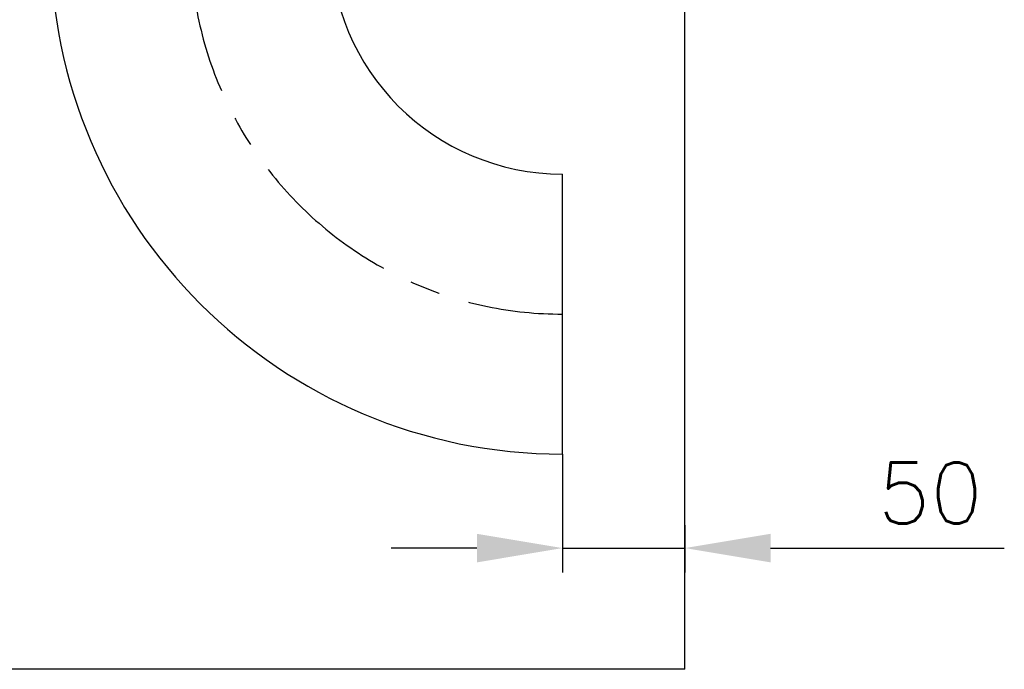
# Model space of a CAD drawing. Header units: millimetres. Extents: x 0 to 5940, y 0 to 4200.
# Tile 39 of 52: x 2153 to 2556, y 2707 to 2972. Entities that reach past the tile are written whole.
import ezdxf

# ---------------------------------------------------------------- set-up
doc = ezdxf.new("R2010")
doc.units = ezdxf.units.MM
doc.header["$LTSCALE"] = 50
doc.linetypes.add('MITTE', pattern=[2, 1.25, -0.25, 0.25, -0.25])
doc.layers.get('DEFPOINTS').update_dxf_attribs({"linetype": 'CONTINUOUS'})
for name, color, linetype in [('02-LINIE-035', 2, 'CONTINUOUS'), ('03-LINIE-050', 3, 'CONTINUOUS'), ('05-ACHSE', 1, 'MITTE'), ('06-MASSE1', 1, 'CONTINUOUS')]:
    doc.layers.add(name, color=color, linetype=linetype)
doc.styles.add('ACA_NORM', font='ROMANS.SHX')
doc.dimstyles.new('1-10', dxfattribs={"dimscale": 10, "dimtxt": 2.5, "dimasz": 3.5, "dimexe": 1, "dimexo": 0, "dimgap": 1, "dimtad": 1, "dimdec": 0, "dimzin": 0, "dimtxsty": 'ACA_NORM', "dimcen": 0, "dimadec": 0, "dimazin": 0, "dimtfac": 2.4, "dimtdec": 0, "dimtmove": 0, "dimatfit": 3, "dimfxl": 1, "dimtolj": 1, "dimtzin": 0, "dimarcsym": 0})

# ---------------------------------------------------------------- blocks, each defined once
blk = doc.blocks.new('*D9')
at = {"layer": '06-MASSE1', "color": 0, "lineweight": -2}
for p, q in [((2375.15, 2794.91), (2375.15, 2746.54)), ((2425.15, 2765.85), (2425.15, 2746.54)), ((2340.15, 2756.54), (2305.15, 2756.54)), ((2375.15, 2756.54), (2425.15, 2756.54)), ((2460.15, 2756.54), (2555.63, 2756.54))]:
    blk.add_line(p, q, dxfattribs=at)
at = {"layer": '06-MASSE1', "color": 0}
for points in [[(2340.15, 2762.37), (2340.15, 2750.7), (2375.15, 2756.54)], [(2460.15, 2762.37), (2460.15, 2750.7), (2425.15, 2756.54)]]:
    blk.add_solid(points, dxfattribs=at)
at = {"layer": 'DEFPOINTS', "color": 0}
for p in [(2375.15, 2794.91), (2425.15, 2765.85), (2375.15, 2756.54)]:
    blk.add_point(p, dxfattribs=at)
at = {"layer": '06-MASSE1', "color": 0, "insert": (2525.39, 2779.04), "char_height": 25, "attachment_point": 5, "style": 'ACA_NORM'}
blk.add_mtext('\\A1;50', dxfattribs=at)

msp = doc.modelspace()

# ---------------------------------------------------------------- linework, layer by layer
at = {"layer": '02-LINIE-035'}
msp.add_line((2375.15, 2794.91), (2375.15, 2909.21), dxfattribs=at)
for radius in [209.15, 94.85]:
    msp.add_arc((2375.15, 3004.06), radius, 180, 270, dxfattribs=at)
at = {"layer": '03-LINIE-050'}
for q in [(2425.15, 2987.06), (1925.15, 2707.06)]:
    msp.add_line((2425.15, 2707.06), q, dxfattribs=at)
at = {"layer": '05-ACHSE'}
msp.add_arc((2375.15, 3004.06), 152, 180, 270, dxfattribs=at)

# ---------------------------------------------------------------- dimensions: what is measured, and where the dimension line sits
at = {"layer": '06-MASSE1'}
dim = msp.add_linear_dim(base=(2375.15, 2756.54), p1=(2425.15, 2765.85), p2=(2375.15, 2794.91), dimstyle='1-10', dxfattribs=at)
dim.commit()
dim.dimension.update_dxf_attribs({"geometry": '*D9', "text_midpoint": (2525.39, 2756.54), "dimtype": 160})

doc.saveas('drawing.dxf')
